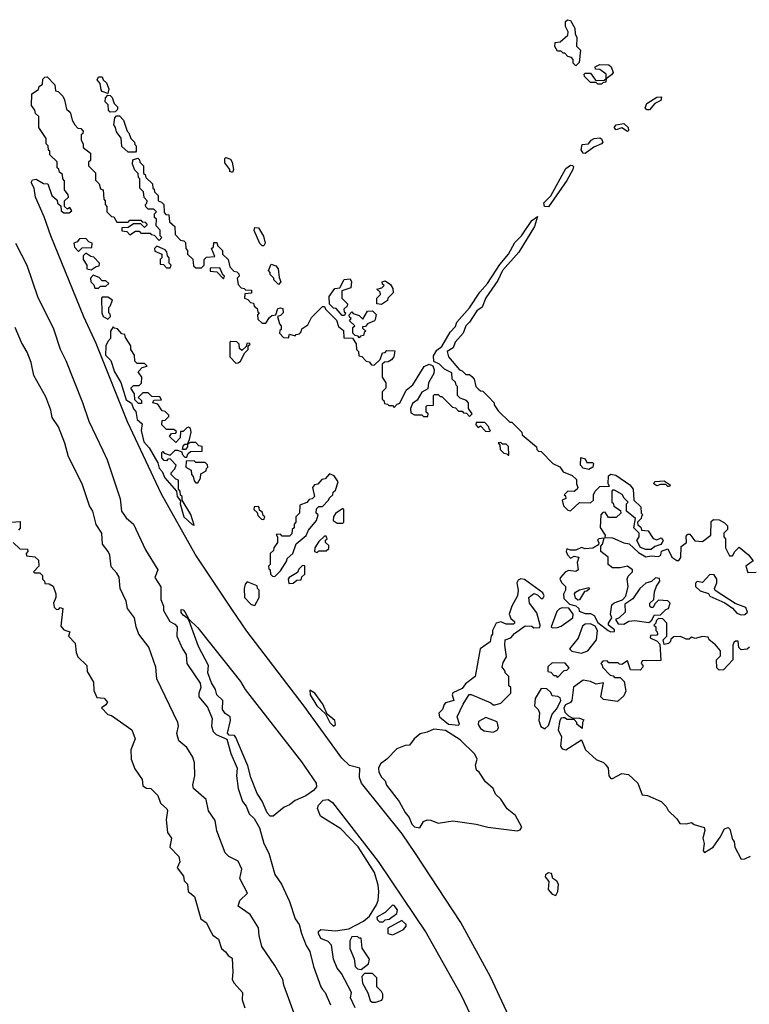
# Model space of a CAD drawing. Extents: x 2737958 to 2903317, y 894217 to 1030017.
# Tile 40 of 123: x 2775775 to 2779749, y 1013030 to 1018392. Entities that reach past the tile are written whole.
import ezdxf

# ---------------------------------------------------------------- set-up
doc = ezdxf.new("R2010")
doc.units = 0

msp = doc.modelspace()

# ---------------------------------------------------------------- linework, layer by layer
at = {"layer": '0CON05XD'}
for points in [[(2778805, 1018140), (2778790, 1018155), (2778790, 1018175), (2778780, 1018185), (2778761.7, 1018191.7), (2778745, 1018210), (2778735, 1018210), (2778725, 1018220), (2778705, 1018220), (2778690, 1018245), (2778691.7, 1018268.3), (2778718.3, 1018271.7), (2778761.7, 1018308.3), (2778762.5, 1018325), (2778747.5, 1018355), (2778748.3, 1018381.7), (2778758.3, 1018391.7), (2778775, 1018387.5), (2778798.8, 1018345), (2778800, 1018315), (2778810, 1018295), (2778808.3, 1018248.3), (2778830, 1018225), (2778821.7, 1018158.3), (2778805, 1018140)], [(2778945, 1018040), (2778925, 1018040), (2778915, 1018050), (2778885, 1018050), (2778851.7, 1018081.7), (2778850, 1018095), (2778855, 1018100), (2778885, 1018100), (2778911.7, 1018061.7), (2778955, 1018060), (2778970, 1018070), (2778970, 1018095), (2778935, 1018120), (2778911.7, 1018121.7), (2778910, 1018135), (2778935, 1018147.5), (2778985, 1018146.7), (2778997.5, 1018135), (2779007.5, 1018105), (2778999.3, 1018090.7), (2778970, 1018070), (2778968.3, 1018051.7), (2778951.7, 1018048.3), (2778945, 1018040)], [(2778513.3, 1012805), (2778338.9, 1013178.9), (2778178.1, 1013475), (2777930.7, 1013850.7), (2777857.9, 1013957.9), (2777636.5, 1014235), (2777626.5, 1014265), (2777627.5, 1014315), (2777571.1, 1014331.1), (2777530, 1014370), (2777323.9, 1014653.9), (2777011.4, 1015061.4), (2776930.9, 1015180.9), (2776730.8, 1015480.8), (2776547.9, 1015807.9), (2776361.5, 1016201.5), (2776192, 1016628), (2776125, 1016773.8), (2775945, 1017213.8), (2775908.8, 1017318.8), (2775861.9, 1017425), (2775853.8, 1017473.8), (2775837.5, 1017505), (2775845, 1017520), (2775865, 1017522.5), (2775905, 1017500), (2775928.3, 1017498.3), (2775950, 1017435), (2775978.3, 1017408.3), (2775981.7, 1017391.7), (2775998.3, 1017378.3), (2776001.7, 1017351.7), (2776015, 1017340), (2776045, 1017340), (2776058.3, 1017351.7), (2776048.3, 1017368.3), (2776035, 1017360), (2776020, 1017375), (2776020, 1017405), (2776040, 1017425), (2776038.3, 1017438.3), (2776020, 1017465), (2776020, 1017515), (2776010, 1017525), (2776008.3, 1017548.3), (2775991.7, 1017561.7), (2775988.3, 1017578.3), (2775980, 1017585), (2775978.3, 1017618.3), (2775940, 1017655), (2775940, 1017675), (2775931.7, 1017681.7), (2775930, 1017705), (2775920, 1017715), (2775920, 1017745), (2775880, 1017805), (2775880, 1017865), (2775861.7, 1017881.7), (2775858.3, 1017898.3), (2775840, 1017925), (2775841.7, 1017988.3), (2775878.3, 1018011.7), (2775881.7, 1018028.3), (2775900, 1018040), (2775901.7, 1018068.3), (2775911.7, 1018078.3), (2775925, 1018080), (2775967, 1018037), (2775970, 1018005), (2775985, 1018000), (2776010, 1017975), (2776020, 1017955), (2776030, 1017905), (2776043, 1017893), (2776052.5, 1017882.5), (2776060, 1017845), (2776075, 1017820), (2776091.7, 1017801.7), (2776108.3, 1017798.3), (2776120, 1017785), (2776118.3, 1017771.7), (2776110, 1017765), (2776110, 1017735), (2776120, 1017715), (2776120, 1017695), (2776160, 1017665), (2776160, 1017625), (2776150, 1017615), (2776150, 1017595), (2776188.3, 1017558.3), (2776188.3, 1017518.3), (2776208.3, 1017498.3), (2776215, 1017470), (2776230, 1017465), (2776232.5, 1017415), (2776240, 1017405), (2776240, 1017385), (2776250, 1017375), (2776250, 1017345), (2776275, 1017320), (2776288.3, 1017318.3), (2776305, 1017290), (2776365, 1017290), (2776375, 1017300), (2776435, 1017300), (2776441.7, 1017291.7), (2776458.3, 1017288.3), (2776470, 1017275), (2776455, 1017260), (2776435, 1017280), (2776395, 1017280), (2776365, 1017260), (2776331.7, 1017258.3), (2776331.7, 1017241.7), (2776358.3, 1017238.3), (2776375, 1017220), (2776405, 1017240), (2776425, 1017240), (2776435, 1017230), (2776485, 1017230), (2776491.7, 1017221.7), (2776508.3, 1017218.3), (2776535, 1017190), (2776550, 1017205), (2776540, 1017215), (2776540, 1017245), (2776518.3, 1017268.3), (2776520, 1017305), (2776510, 1017315), (2776510, 1017335), (2776520, 1017345), (2776505, 1017360), (2776475, 1017360), (2776461.7, 1017371.7), (2776460, 1017385), (2776468.3, 1017391.7), (2776470, 1017405), (2776453, 1017423), (2776450, 1017455), (2776430, 1017475), (2776430, 1017525), (2776421.7, 1017531.7), (2776420, 1017555), (2776403, 1017573), (2776390, 1017605), (2776391.7, 1017628.3), (2776418.3, 1017638.3), (2776428.3, 1017628.3), (2776430, 1017615), (2776450, 1017595), (2776450, 1017555), (2776458.3, 1017548.3), (2776461.7, 1017531.7), (2776498.3, 1017498.3), (2776500, 1017475), (2776508.3, 1017468.3), (2776510, 1017455), (2776530, 1017435), (2776530, 1017405), (2776548.3, 1017398.3), (2776560, 1017385), (2776561.7, 1017341.7), (2776571.7, 1017331.7), (2776588.3, 1017328.3), (2776591.7, 1017291.7), (2776620, 1017265), (2776621.7, 1017221.7), (2776651.7, 1017191.7), (2776668.3, 1017188.3), (2776678.3, 1017178.3), (2776680, 1017145), (2776690, 1017135), (2776690, 1017115), (2776718.3, 1017088.3), (2776721.7, 1017051.7), (2776735, 1017040), (2776765, 1017040), (2776780, 1017055), (2776780, 1017085), (2776791.7, 1017098.3), (2776838.3, 1017101.7), (2776820, 1017145), (2776830, 1017155), (2776831.7, 1017178.3), (2776848.3, 1017178.3), (2776851.7, 1017161.7), (2776880, 1017135), (2776880, 1017115), (2776910, 1017085), (2776920, 1017045), (2776941.7, 1017021.7), (2776958.3, 1017018.3), (2776968.3, 1017008.3), (2776970, 1016995), (2776960, 1016985), (2776965, 1016950), (2776981.7, 1016931.7), (2776998.3, 1016928.3), (2777005, 1016920), (2777038.3, 1016918.3), (2777038.3, 1016901.7), (2777001.7, 1016898.3), (2777000, 1016875), (2777018.3, 1016868.3), (2777031.7, 1016851.7), (2777048.3, 1016848.3), (2777051.7, 1016831.7), (2777068.3, 1016818.3), (2777071.7, 1016801.7), (2777080, 1016795), (2777070, 1016785), (2777071.7, 1016761.7), (2777095, 1016740), (2777115, 1016740), (2777135, 1016770)], [(2776255, 1017990), (2776225, 1018000), (2776219.3, 1018009.3), (2776212.5, 1018045), (2776197.5, 1018065), (2776205, 1018080), (2776225, 1018080), (2776230, 1018065), (2776247, 1018047), (2776260, 1018015), (2776255, 1017990)], [(2776268.3, 1017888.3), (2776258.3, 1017898.3), (2776257.5, 1017927.5), (2776240, 1017945), (2776243, 1017967), (2776255, 1017980), (2776268.3, 1017978.3), (2776278.3, 1017968.3), (2776290, 1017935), (2776307, 1017917), (2776307, 1017903), (2776295, 1017890), (2776268.3, 1017888.3)], [(2779205, 1017900), (2779191.7, 1017901.7), (2779182, 1017912), (2779191.2, 1017935), (2779245, 1017970), (2779270.7, 1017970.7), (2779267.6, 1017952.4), (2779234.1, 1017935.9), (2779205, 1017900)], [(2776405, 1017670), (2776365, 1017670), (2776331.7, 1017701.7), (2776327, 1017747), (2776301.7, 1017781.7), (2776297.5, 1017805), (2776288.3, 1017818.3), (2776293, 1017857), (2776301.7, 1017868.3), (2776318.3, 1017868.3), (2776340, 1017845), (2776360, 1017785), (2776370, 1017775), (2776380, 1017745), (2776400, 1017725), (2776401.7, 1017711.7), (2776410, 1017705), (2776410, 1017675), (2776405, 1017670)], [(2779085, 1017782.5), (2779055, 1017803.3), (2779025, 1017792.5), (2779014, 1017805), (2779025, 1017820), (2779065, 1017826.7), (2779088.8, 1017805), (2779091.7, 1017788.3), (2779085, 1017782.5)], [(2778855, 1017663.3), (2778844, 1017665), (2778833, 1017683), (2778838.8, 1017711.2), (2778872.5, 1017715), (2778888.8, 1017735), (2778905, 1017744.2), (2778935, 1017748), (2778945, 1017743.3), (2778951.2, 1017725), (2778944.2, 1017715.8), (2778903.3, 1017696.7), (2778855, 1017663.3)], [(2776935, 1017560), (2776920, 1017565), (2776920, 1017575), (2776893, 1017613), (2776892.5, 1017635), (2776898.3, 1017641.7), (2776923, 1017633), (2776932.5, 1017615), (2776940, 1017575), (2776935, 1017560)], [(2778655, 1017372.5), (2778634.2, 1017374.2), (2778630, 1017395), (2778668.1, 1017431.9), (2778749.5, 1017580.5), (2778775, 1017598.8), (2778787, 1017597), (2778791.7, 1017591.7), (2778787.5, 1017575), (2778755, 1017516), (2778655, 1017372.5)], [(2777135, 1016770), (2777148.3, 1016781.7), (2777170, 1016785), (2777180.8, 1016819.2), (2777195, 1016823.3), (2777209.3, 1016819.3), (2777210, 1016795), (2777195, 1016780), (2777180, 1016775), (2777190, 1016735), (2777200, 1016725), (2777200, 1016705), (2777191.7, 1016698.3), (2777190, 1016685), (2777211.7, 1016661.7), (2777240, 1016660), (2777245, 1016680), (2777275, 1016670), (2777281.7, 1016678.3), (2777298.3, 1016681.7), (2777308.3, 1016691.7), (2777311.7, 1016708.3), (2777345, 1016730), (2777365, 1016770), (2777425, 1016830), (2777435, 1016830), (2777440, 1016815), (2777500, 1016755), (2777511.7, 1016721.7), (2777538.3, 1016698.3), (2777540, 1016660), (2777588.3, 1016658.3), (2777607, 1016627), (2777610, 1016595), (2777620, 1016585), (2777621.7, 1016561.7), (2777638.3, 1016558.3), (2777661.7, 1016531.7), (2777678.3, 1016528.3), (2777691.7, 1016511.7), (2777705, 1016510), (2777738.3, 1016541.7), (2777751.7, 1016578.3), (2777765, 1016580), (2777775, 1016590), (2777818.3, 1016588.3), (2777812.5, 1016555), (2777800, 1016540), (2777781.7, 1016528.3), (2777762.5, 1016527.5), (2777750, 1016515), (2777750, 1016445), (2777770, 1016415), (2777770, 1016385), (2777750, 1016365), (2777750, 1016325), (2777758.3, 1016318.3), (2777761.7, 1016301.7), (2777778.3, 1016298.3), (2777785, 1016290), (2777805, 1016290), (2777815, 1016280), (2777831.7, 1016298.3), (2777845, 1016303.3), (2777880, 1016375), (2777916.1, 1016403.9), (2777977.7, 1016502.3), (2778005, 1016516.7), (2778026.1, 1016506.1), (2778033.1, 1016485), (2778030.8, 1016465), (2778001.2, 1016415), (2777998.3, 1016381.7), (2777965, 1016362.5), (2777940, 1016320), (2777915, 1016302.5), (2777904, 1016275), (2777905, 1016250), (2777925, 1016240), (2777965, 1016240), (2777975, 1016230), (2777998.3, 1016231.7), (2778000, 1016245), (2777990, 1016255), (2777990, 1016285), (2777995, 1016290), (2778028.3, 1016291.7), (2778030, 1016345), (2778035, 1016350), (2778055, 1016350), (2778065, 1016340), (2778075, 1016340), (2778131.7, 1016281.7), (2778148.3, 1016278.3), (2778165, 1016260), (2778185, 1016260), (2778191.7, 1016251.7), (2778208.3, 1016248.3), (2778225, 1016230), (2778240, 1016245), (2778220, 1016275), (2778220, 1016305), (2778208.3, 1016318.3), (2778175, 1016330), (2778160, 1016345), (2778160, 1016395), (2778151.7, 1016401.7), (2778148.3, 1016418.3), (2778130, 1016435), (2778128.3, 1016468.3), (2778089.5, 1016489.5), (2778062.5, 1016515), (2778030.3, 1016530.3), (2778028.6, 1016561.4), (2778048, 1016592), (2778075, 1016612.5), (2778119.2, 1016690.8), (2778148.3, 1016721.7), (2778156.2, 1016745), (2778225, 1016822), (2778281.5, 1016908.5), (2778322.5, 1016955), (2778391.3, 1017058.7), (2778437.5, 1017115), (2778472, 1017178), (2778508, 1017215), (2778565, 1017298), (2778595, 1017320), (2778580, 1017265), (2778494.3, 1017125.7), (2778405.8, 1017025), (2778379.2, 1016970.8), (2778313.8, 1016876.2), (2778294.2, 1016825.8), (2778265, 1016806), (2778225.5, 1016744.5), (2778206, 1016725), (2778191.2, 1016685), (2778146.7, 1016635), (2778136, 1016604), (2778103.8, 1016585), (2778110, 1016555), (2778170, 1016485), (2778185, 1016480), (2778205, 1016460), (2778225, 1016460), (2778238.3, 1016448.3), (2778250, 1016435), (2778260, 1016395), (2778271.7, 1016381.7), (2778285, 1016370), (2778298.3, 1016368.3), (2778328.3, 1016338.3), (2778360, 1016305), (2778360, 1016295), (2778381.7, 1016261.7), (2778445, 1016200), (2778455, 1016200), (2778510, 1016145), (2778511.7, 1016131.7), (2778590, 1016065), (2778591.7, 1016051.7), (2778601.7, 1016041.7), (2778615, 1016040), (2778680, 1015975), (2778716.7, 1015956.7), (2778735, 1015930), (2778785, 1015910), (2778808.3, 1015888.3), (2778807.5, 1015865), (2778816.2, 1015845), (2778812.5, 1015835), (2778795, 1015822.5), (2778760, 1015825), (2778740, 1015805), (2778748.3, 1015798.3), (2778750, 1015785), (2778730, 1015775), (2778737.5, 1015745), (2778760.5, 1015720.5), (2778775, 1015716.7), (2778825, 1015762.5), (2778885, 1015760), (2778900, 1015775), (2778900, 1015805), (2778910, 1015825), (2778935, 1015850), (2778988.3, 1015851.7), (2778980, 1015865), (2778981.7, 1015908.3), (2778995, 1015917.5), (2779021.7, 1015911.7), (2779099.3, 1015859.3), (2779117.5, 1015835), (2779120, 1015775), (2779158.3, 1015738.3), (2779160, 1015705), (2779170, 1015695), (2779161.7, 1015688.3), (2779160, 1015675), (2779140, 1015655), (2779141.7, 1015641.7), (2779158.3, 1015628.3), (2779161.7, 1015611.7), (2779198.3, 1015608.3), (2779226.4, 1015566.4), (2779245, 1015560), (2779269.3, 1015569.3), (2779280, 1015555), (2779266.7, 1015533.3), (2779235, 1015522.5), (2779215, 1015507.5), (2779185, 1015506.7), (2779157, 1015517), (2779137.5, 1015555), (2779150, 1015575), (2779150, 1015595), (2779120, 1015625), (2779130, 1015675), (2779080, 1015715), (2779080, 1015755), (2779090, 1015765), (2779067, 1015787), (2779056.4, 1015806.4), (2779015, 1015830), (2779005, 1015830), (2779000, 1015825), (2779000, 1015765), (2779008.3, 1015758.3), (2779011.7, 1015741.7), (2779048.3, 1015718.3), (2779050, 1015705), (2779025, 1015680), (2778981.7, 1015681.7), (2778965, 1015710), (2778951.7, 1015708.3), (2778940, 1015695), (2778937, 1015627), (2778963.3, 1015585), (2778961.7, 1015571.7), (2779005, 1015570), (2779065, 1015542.5), (2779095, 1015536.7), (2779145, 1015490), (2779185, 1015466.7), (2779215, 1015472), (2779255, 1015468.8), (2779267.5, 1015475), (2779271.7, 1015498.3), (2779305, 1015510), (2779327.5, 1015465), (2779355, 1015447.5), (2779365, 1015447.5), (2779376.7, 1015463.3), (2779377.5, 1015522.5), (2779407.5, 1015545), (2779405, 1015580), (2779415, 1015590), (2779425, 1015590), (2779453, 1015553), (2779495, 1015550), (2779540, 1015585), (2779541.7, 1015658.3), (2779555, 1015670), (2779585, 1015667.5), (2779615, 1015652.5), (2779630, 1015635), (2779630, 1015615), (2779610, 1015595), (2779610, 1015575), (2779620, 1015565), (2779620, 1015515), (2779641.7, 1015471.7), (2779658.3, 1015471.7), (2779670, 1015495), (2779695, 1015520), (2779745, 1015477.5), (2779770, 1015445), (2779730, 1015415), (2779741.7, 1015381.7), (2779787, 1015383)], [(2777105, 1017160), (2777095, 1017160), (2777083, 1017173), (2777053, 1017243), (2777055, 1017260), (2777075, 1017257.5), (2777103.3, 1017213.3), (2777112.5, 1017175), (2777105, 1017160)], [(2775752.1, 1017175), (2775814.5, 1017055), (2775872.5, 1016885), (2775959, 1016709), (2775995, 1016596.7), (2776025.5, 1016535.5), (2776117.2, 1016307.2), (2776152.2, 1016205), (2776228.5, 1016045), (2776251.4, 1015995), (2776323, 1015783), (2776330, 1015715), (2776355, 1015678.9), (2776394.7, 1015644.7), (2776460.9, 1015505), (2776526.7, 1015395), (2776511.9, 1015355), (2776543.3, 1015303.3), (2776543.5, 1015235), (2776557.7, 1015197.7), (2776558.7, 1015175), (2776592.5, 1015115), (2776620.2, 1015100.2), (2776632.3, 1015085), (2776630.5, 1015035), (2776661.2, 1014965), (2776682.1, 1014935), (2776684.7, 1014885), (2776758.2, 1014778.2), (2776761.4, 1014755), (2776751.2, 1014725), (2776751.6, 1014705), (2776798.7, 1014648.7), (2776824.1, 1014585.9), (2776819.3, 1014545), (2776828.3, 1014515), (2776845, 1014499.7), (2776903.9, 1014473.9), (2776924.4, 1014395), (2776958.9, 1014315), (2776955.4, 1014275), (2776964.5, 1014205), (2776988.1, 1014135), (2777008.1, 1014108.1), (2777025, 1014068.1), (2777051.8, 1014041.8), (2777080.9, 1013990.9), (2777105.8, 1013905), (2777132.4, 1013852.4), (2777165, 1013736.7), (2777202, 1013685), (2777245, 1013590), (2777275.7, 1013495.7), (2777297.5, 1013465), (2777309.2, 1013415), (2777335, 1013350), (2777355, 1013317.5), (2777375.6, 1013235), (2777414.8, 1013125), (2777425, 1013111.5), (2777438.1, 1013095), (2777467.7, 1013027.7)], [(2776095, 1017130), (2776115, 1017150), (2776168.3, 1017151.7), (2776170, 1017175), (2776151.7, 1017181.7), (2776135, 1017200), (2776101.7, 1017198.3), (2776088.3, 1017181.7), (2776070, 1017175), (2776073, 1017153), (2776095, 1017130)], [(2776165, 1017030), (2776191.7, 1017048.3), (2776208.3, 1017051.7), (2776210, 1017065), (2776178.3, 1017098.3), (2776161.7, 1017101.7), (2776135, 1017120), (2776120, 1017105), (2776120, 1017085), (2776140, 1017055), (2776140, 1017035), (2776165, 1017030)], [(2776595, 1017040), (2776600, 1017055), (2776590, 1017065), (2776590, 1017095), (2776580, 1017105), (2776577, 1017127), (2776568.3, 1017138.3), (2776521.7, 1017158.3), (2776510, 1017145), (2776511.7, 1017131.7), (2776550, 1017115), (2776550, 1017095), (2776540, 1017085), (2776540, 1017060), (2776558.3, 1017058.3), (2776575, 1017040), (2776595, 1017040)], [(2777185, 1016950), (2777160, 1016975), (2777160, 1016985), (2777140, 1017005), (2777140, 1017015), (2777130, 1017025), (2777145, 1017060), (2777170.7, 1017050.7), (2777183.3, 1017035), (2777188.3, 1016988.3), (2777197.5, 1016965), (2777185, 1016950)], [(2776885, 1016980), (2776890, 1016995), (2776881.7, 1017001.7), (2776865, 1017040), (2776811.7, 1017038.3), (2776811.7, 1017021.7), (2776848.3, 1017018.3), (2776885, 1016980)], [(2776205, 1016930), (2776215, 1016940), (2776245, 1016940), (2776260, 1016955), (2776245, 1016970), (2776225, 1016970), (2776208.3, 1016988.3), (2776175, 1017000), (2776160, 1016985), (2776162.5, 1016965), (2776178.3, 1016948.3), (2776185, 1016930), (2776205, 1016930)], [(2777545, 1016780), (2777531.7, 1016781.7), (2777498.3, 1016818.3), (2777485, 1016820), (2777461.7, 1016841.7), (2777460, 1016885), (2777491.7, 1016928.3), (2777518.3, 1016931.7), (2777543.3, 1016976.7), (2777575, 1016980), (2777582.5, 1016965), (2777578.3, 1016931.7), (2777530, 1016915), (2777530, 1016875), (2777560, 1016845), (2777558.3, 1016831.7), (2777540, 1016815), (2777541.7, 1016801.7), (2777550, 1016795), (2777545, 1016780)], [(2777745, 1016840), (2777720, 1016845), (2777720, 1016875), (2777740, 1016895), (2777738.3, 1016908.3), (2777720, 1016925), (2777748.3, 1016931.7), (2777760, 1016945), (2777751.7, 1016951.7), (2777750, 1016965), (2777765, 1016970), (2777795, 1016950), (2777807, 1016927), (2777810, 1016905), (2777780, 1016875), (2777778.3, 1016861.7), (2777745, 1016840)], [(2776255, 1016760), (2776270, 1016775), (2776268.3, 1016788.3), (2776260, 1016795), (2776260, 1016825), (2776268.3, 1016831.7), (2776280, 1016865), (2776255, 1016880), (2776225, 1016880), (2776220, 1016875), (2776222.5, 1016795), (2776230, 1016775), (2776255, 1016760)], [(2777625, 1016660), (2777618.3, 1016668.3), (2777601.7, 1016671.7), (2777590, 1016685), (2777590, 1016715), (2777600, 1016725), (2777571.7, 1016751.7), (2777580, 1016765), (2777571.7, 1016771.7), (2777570, 1016785), (2777585, 1016800), (2777591.7, 1016791.7), (2777625, 1016780), (2777645, 1016760), (2777670, 1016805), (2777697, 1016807), (2777717, 1016787), (2777711.7, 1016758.3), (2777708.3, 1016751.7), (2777670, 1016735), (2777658.3, 1016721.7), (2777641.7, 1016718.3), (2777641.7, 1016711.7), (2777660, 1016695), (2777651.7, 1016688.3), (2777648.3, 1016671.7), (2777631.7, 1016668.3), (2777625, 1016660)], [(2777275.9, 1012965.9), (2777213.2, 1013135), (2777207.8, 1013165), (2777165, 1013240.6), (2777094.7, 1013344.7), (2777078.8, 1013405), (2777076.2, 1013446.2), (2777029.8, 1013519.8), (2776964.3, 1013565), (2776973.6, 1013595), (2777015.4, 1013635), (2776974.7, 1013714.7), (2776984.2, 1013765.7), (2776965, 1013810.3), (2776914.3, 1013834.3), (2776894.5, 1013855), (2776848.5, 1013975), (2776839.7, 1014030.3), (2776802.7, 1014082.7), (2776791.4, 1014145), (2776721.1, 1014205), (2776718.9, 1014225), (2776729.2, 1014275), (2776726.9, 1014345), (2776719, 1014375), (2776685, 1014428.6), (2776642.1, 1014465), (2776630.9, 1014505), (2776639.4, 1014545), (2776637.1, 1014565), (2776522, 1014802), (2776516.4, 1014865), (2776478.5, 1014975), (2776424.1, 1015045), (2776409.7, 1015085), (2776401.1, 1015135), (2776362.8, 1015185), (2776354.2, 1015225), (2776321.9, 1015295), (2776316.1, 1015356.1), (2776305, 1015378.5), (2776272.7, 1015412.7), (2776265.2, 1015475), (2776256.1, 1015496.1), (2776226.6, 1015535), (2776223.2, 1015595), (2776192.1, 1015642.1), (2776173.4, 1015715), (2776154.8, 1015745), (2776115, 1015863.8), (2776041.1, 1016011.1), (2776021.7, 1016085), (2775987.2, 1016175), (2775951.3, 1016225), (2775944.8, 1016265), (2775917.3, 1016337.3), (2775852.7, 1016455), (2775837.3, 1016525), (2775815, 1016580.7), (2775784.6, 1016634.6), (2775750.8, 1016715)], [(2776725, 1015640), (2776707.7, 1015697.7), (2776660, 1015775), (2776660, 1015795), (2776651.7, 1015801.7), (2776650, 1015825), (2776640, 1015835), (2776640, 1015885), (2776625, 1015890), (2776600, 1015915), (2776600, 1015925), (2776620, 1015945), (2776627.5, 1015965), (2776595, 1016000), (2776581.7, 1015998.3), (2776575, 1015990), (2776561.7, 1015991.7), (2776550, 1016005), (2776550, 1016035), (2776555, 1016040), (2776561.7, 1016031.7), (2776595, 1016020), (2776622.5, 1016047.5), (2776635, 1016047.5), (2776658.3, 1016038.3), (2776660, 1016025), (2776675, 1016010), (2776685, 1016010), (2776691.7, 1016028.3), (2776705, 1016040), (2776768.3, 1016041.7), (2776768.3, 1016068.3), (2776751.7, 1016071.7), (2776735, 1016090), (2776705, 1016090), (2776690, 1016080), (2776690, 1016065), (2776678.3, 1016051.7), (2776661.7, 1016051.7), (2776665, 1016070), (2776675, 1016080), (2776690, 1016080), (2776700, 1016105), (2776708.8, 1016145), (2776706, 1016166), (2776695, 1016172.5), (2776685, 1016170), (2776665, 1016150), (2776651.7, 1016148.3), (2776650, 1016115), (2776625, 1016090), (2776591.7, 1016121.7), (2776601.7, 1016138.3), (2776625, 1016140), (2776628.3, 1016148.3), (2776615, 1016160), (2776575, 1016160), (2776550, 1016185), (2776551.7, 1016208.3), (2776568.3, 1016211.7), (2776588.3, 1016231.7), (2776588.3, 1016238.3), (2776568.3, 1016258.3), (2776551.7, 1016261.7), (2776528.3, 1016298.3), (2776500, 1016305), (2776505, 1016320), (2776548.3, 1016321.7), (2776538.3, 1016338.3), (2776495, 1016340), (2776475, 1016360), (2776445, 1016360), (2776420, 1016335), (2776438.3, 1016318.3), (2776438.3, 1016301.7), (2776421.7, 1016301.7), (2776401.7, 1016321.7), (2776400, 1016355), (2776380, 1016385), (2776395, 1016400), (2776425, 1016400), (2776438.3, 1016411.7), (2776440, 1016445), (2776420, 1016475), (2776441.7, 1016498.3), (2776470, 1016505), (2776455, 1016520), (2776415, 1016520), (2776401.7, 1016531.7), (2776400, 1016565), (2776380, 1016595), (2776380, 1016615), (2776351.7, 1016661.7), (2776348.3, 1016678.3), (2776331.7, 1016681.7), (2776308.3, 1016708.3), (2776291.7, 1016711.7), (2776285, 1016720), (2776270, 1016695), (2776270, 1016655), (2776255, 1016640), (2776243.9, 1016616.1), (2776242, 1016565), (2776271.2, 1016535), (2776290.8, 1016475), (2776326.7, 1016416.7), (2776348, 1016345), (2776355, 1016321.2), (2776383.3, 1016303.3), (2776395, 1016272.5), (2776408.3, 1016258.3), (2776415, 1016213.8), (2776441.7, 1016191.7), (2776436.2, 1016155), (2776452.1, 1016092.1), (2776481.1, 1016061.1), (2776528.3, 1015978.3), (2776535, 1015950), (2776550.7, 1015930.7), (2776565, 1015896.7), (2776630, 1015825), (2776633.3, 1015795), (2776651.7, 1015771.7), (2776650, 1015755), (2776668.5, 1015685), (2776715, 1015642.5), (2776725, 1015640)], [(2776951.7, 1016521.7), (2776965, 1016522.5), (2776977, 1016533), (2777001.7, 1016578.3), (2777020, 1016595), (2777020, 1016615), (2777030, 1016625), (2777025, 1016630), (2777011.7, 1016628.3), (2777008.3, 1016611.7), (2776985, 1016590), (2776971.7, 1016601.7), (2776970, 1016625), (2776958.3, 1016638.3), (2776925, 1016640), (2776920, 1016635), (2776920, 1016555), (2776951.7, 1016521.7)], [(2778335, 1016150), (2778340, 1016155), (2778331.7, 1016161.7), (2778330, 1016175), (2778308.3, 1016198.3), (2778261.7, 1016198.3), (2778260, 1016185), (2778271.7, 1016171.7), (2778285, 1016180), (2778311.7, 1016151.7), (2778335, 1016150)], [(2778440, 1016020), (2778438.3, 1016068.3), (2778425, 1016080), (2778405, 1016080), (2778395, 1016090), (2778381.7, 1016088.3), (2778390, 1016075), (2778391.7, 1016051.7), (2778411.7, 1016031.7), (2778428.3, 1016028.3), (2778435, 1016020), (2778440, 1016020)], [(2776745, 1015870), (2776760, 1015895), (2776761.7, 1015918.3), (2776790, 1015935), (2776791.7, 1015948.3), (2776800, 1015955), (2776798.3, 1015968.3), (2776785, 1015980), (2776735, 1015980), (2776725, 1015990), (2776681.7, 1015988.3), (2776680, 1015955), (2776708.3, 1015938.3), (2776710, 1015915), (2776720, 1015905), (2776725, 1015880), (2776735, 1015870), (2776745, 1015870)], [(2778875, 1015942.5), (2778845, 1015950), (2778830, 1015965), (2778831.7, 1016008.3), (2778855, 1016000), (2778865, 1015980), (2778895, 1015980), (2778900, 1015975), (2778897.5, 1015955), (2778875, 1015942.5)], [(2777165, 1015360), (2777195, 1015390), (2777230, 1015445), (2777231.7, 1015458.3), (2777262.5, 1015485), (2777281.7, 1015538.3), (2777335, 1015582.5), (2777348.8, 1015611.2), (2777392.5, 1015665), (2777400, 1015695), (2777390, 1015705), (2777391.7, 1015728.3), (2777405, 1015740), (2777425, 1015740), (2777457.5, 1015775), (2777461.7, 1015788.3), (2777480, 1015805), (2777481.7, 1015818.3), (2777495, 1015830), (2777510, 1015875), (2777488.3, 1015908.3), (2777461.7, 1015918.3), (2777438.3, 1015891.7), (2777421.7, 1015888.3), (2777398.3, 1015861.7), (2777381.7, 1015858.3), (2777370, 1015845), (2777380, 1015795), (2777368.3, 1015781.7), (2777351.7, 1015778.3), (2777338.3, 1015761.7), (2777301.7, 1015748.3), (2777300, 1015705), (2777280, 1015685), (2777280, 1015655), (2777270, 1015645), (2777270, 1015625), (2777260, 1015615), (2777258.3, 1015591.7), (2777245, 1015580), (2777205, 1015580), (2777195, 1015590), (2777171.7, 1015588.3), (2777180, 1015575), (2777180, 1015545), (2777160, 1015515), (2777158.3, 1015501.7), (2777140, 1015485), (2777140, 1015425), (2777130, 1015415), (2777131.7, 1015401.7), (2777140, 1015395), (2777141.7, 1015371.7), (2777151.7, 1015361.7), (2777165, 1015360)], [(2779315, 1015850), (2779305, 1015850), (2779295, 1015860), (2779265, 1015860), (2779245, 1015852.5), (2779230, 1015865), (2779235, 1015877.5), (2779285, 1015880), (2779318.3, 1015858.3), (2779315, 1015850)], [(2777105, 1015670), (2777110, 1015685), (2777101.7, 1015691.7), (2777098.3, 1015708.3), (2777081.7, 1015721.7), (2777080, 1015735), (2777075, 1015740), (2777051.7, 1015738.3), (2777050, 1015725), (2777068.3, 1015708.3), (2777071.7, 1015691.7), (2777091.7, 1015671.7), (2777105, 1015670)], [(2777535, 1015650), (2777540, 1015655), (2777540, 1015725), (2777535, 1015730), (2777495, 1015702.5), (2777484, 1015685), (2777482.5, 1015665), (2777505, 1015650), (2777535, 1015650)], [(2775730, 1015655), (2775778.3, 1015658.3), (2775777.5, 1015622.5), (2775768.3, 1015611.7)], [(2777395, 1015490), (2777405, 1015500), (2777445, 1015500), (2777458.3, 1015511.7), (2777458.3, 1015528.3), (2777440, 1015545), (2777441.7, 1015558.3), (2777450, 1015565), (2777445, 1015580), (2777435, 1015580), (2777405, 1015550), (2777383.3, 1015515), (2777380, 1015495), (2777395, 1015490)], [(2778995, 1015057.5), (2779015, 1015060), (2779015, 1015070), (2778982.5, 1015095), (2778982.5, 1015105), (2779000, 1015135), (2778992.5, 1015155), (2779000, 1015205), (2779013, 1015217), (2779058.3, 1015231.7), (2779077.5, 1015252.5), (2779090, 1015305), (2779083.3, 1015345), (2779089.3, 1015360.7), (2779112.5, 1015385), (2779112.5, 1015395), (2779085, 1015416.7), (2779045, 1015406.7), (2779005, 1015407.5), (2778980, 1015425), (2778980, 1015465), (2778940, 1015495), (2778940, 1015525), (2778950, 1015535), (2778958.3, 1015568.3), (2778930, 1015565), (2778922.5, 1015557.5), (2778930, 1015545), (2778928.3, 1015531.7), (2778896.4, 1015513.6), (2778855, 1015510), (2778835, 1015516.7), (2778805, 1015502.5), (2778775, 1015502.5), (2778755, 1015510), (2778752.5, 1015495), (2778758.3, 1015478.3), (2778775, 1015460), (2778795, 1015470), (2778820, 1015465), (2778812.5, 1015435), (2778817.5, 1015395), (2778805, 1015387.5), (2778765, 1015392.5), (2778747, 1015383), (2778720, 1015355), (2778717.5, 1015345), (2778727.5, 1015325), (2778747.5, 1015305), (2778747.5, 1015285), (2778737, 1015263), (2778739.3, 1015239.3), (2778769.3, 1015209.3), (2778805, 1015200), (2778820, 1015185), (2778821.7, 1015171.7), (2778855, 1015157.5), (2778885, 1015157.5), (2778905, 1015147.5), (2778925, 1015110), (2778980, 1015065), (2778995, 1015057.5)], [(2775740, 1015545), (2775775, 1015510), (2775818.3, 1015508.3), (2775820, 1015495), (2775810, 1015485), (2775811.7, 1015471.7), (2775857, 1015467), (2775878.3, 1015448.3), (2775880, 1015415), (2775850, 1015385), (2775855, 1015380), (2775885, 1015380), (2775900, 1015365), (2775900, 1015345), (2775910, 1015335), (2775911.7, 1015321.7), (2775935, 1015320), (2775957, 1015307), (2775972.5, 1015265), (2775972.5, 1015245), (2775960, 1015215), (2775963, 1015193), (2775975, 1015180), (2775988.3, 1015181.7), (2775995, 1015190), (2776010, 1015185), (2775998.3, 1015088.3), (2776015, 1015070), (2776048.3, 1015058.3), (2776040, 1015035), (2776077, 1014997), (2776082.5, 1014945), (2776091.7, 1014921.7), (2776140, 1014875), (2776143, 1014843), (2776177.5, 1014785), (2776178.3, 1014738.3), (2776195, 1014700), (2776235, 1014696.7), (2776252.5, 1014675), (2776245, 1014660), (2776220, 1014645), (2776255, 1014607.5), (2776275, 1014602.5), (2776386.7, 1014525), (2776403.3, 1014475), (2776380, 1014415), (2776382.5, 1014365), (2776403, 1014313), (2776442.5, 1014255), (2776445, 1014220), (2776465, 1014207.5), (2776490, 1014205), (2776527, 1014167), (2776542.5, 1014125), (2776576.7, 1014095), (2776580, 1014085), (2776572.5, 1014035), (2776580, 1013965), (2776602.5, 1013935), (2776592.5, 1013885), (2776642.5, 1013835), (2776647.5, 1013805), (2776633, 1013773), (2776667, 1013727), (2776671.7, 1013701.7), (2776690, 1013685), (2776692.5, 1013645), (2776727, 1013617), (2776762.5, 1013495), (2776793, 1013473), (2776811.2, 1013435), (2776827, 1013407), (2776857.5, 1013385), (2776873.6, 1013333.6), (2776896.4, 1013316.4), (2776910, 1013295), (2776931.7, 1013281.7), (2776936.7, 1013205), (2776932.5, 1013165), (2776942.5, 1013145), (2776988.8, 1013095), (2776986.2, 1013055), (2777001.2, 1013011.2)], [(2777241.7, 1015321.7), (2777265, 1015322.5), (2777285, 1015340), (2777308.3, 1015341.7), (2777311.7, 1015358.3), (2777328.3, 1015371.7), (2777328.3, 1015418.3), (2777315, 1015420), (2777295, 1015400), (2777288.3, 1015381.7), (2777242.5, 1015355), (2777237.5, 1015345), (2777241.7, 1015321.7)], [(2778165, 1014550), (2778170, 1014555), (2778157.5, 1014595), (2778190, 1014665), (2778223, 1014717), (2778235, 1014717.5), (2778341.7, 1014671.7), (2778355, 1014660), (2778365, 1014660), (2778395, 1014670), (2778450, 1014725), (2778450, 1014755), (2778440, 1014765), (2778440, 1014815), (2778420, 1014835), (2778420, 1014845), (2778402.5, 1014865), (2778408.3, 1014891.7), (2778427.5, 1014922.5), (2778417.5, 1014985), (2778420, 1015015), (2778450, 1015025), (2778470.7, 1015049.3), (2778528.3, 1015091.7), (2778565, 1015090), (2778575, 1015080), (2778608.3, 1015081.7), (2778610, 1015095), (2778591.7, 1015161.7), (2778552.5, 1015215), (2778547.5, 1015245), (2778575, 1015267.5), (2778595, 1015260), (2778615, 1015240), (2778625, 1015240), (2778632.5, 1015255), (2778625, 1015270), (2778525, 1015343.3), (2778505, 1015347.5), (2778490, 1015340), (2778482.5, 1015325), (2778490, 1015285), (2778486.4, 1015253.6), (2778455, 1015197.5), (2778441.2, 1015155), (2778450, 1015130), (2778470, 1015115), (2778470, 1015105), (2778465, 1015100), (2778425, 1015100), (2778395, 1015112.5), (2778370, 1015105), (2778350, 1015065), (2778350, 1015045), (2778343, 1015037), (2778337, 1015003), (2778283.3, 1014965), (2778255.8, 1014814.2), (2778202.5, 1014775), (2778185, 1014750), (2778133.6, 1014726.4), (2778130, 1014715), (2778140, 1014685), (2778095, 1014672.5), (2778086.7, 1014663.3), (2778077.5, 1014635), (2778057.5, 1014615), (2778062.5, 1014595), (2778110, 1014555), (2778165, 1014550)], [(2779065, 1015100), (2779093, 1015117), (2779125, 1015120), (2779201.7, 1015108.3), (2779218.3, 1015121.7), (2779231.7, 1015148.3), (2779265, 1015150), (2779295, 1015180), (2779310, 1015185), (2779317.5, 1015215), (2779305, 1015227.5), (2779255, 1015230), (2779235, 1015210), (2779225, 1015190), (2779215, 1015190), (2779208.3, 1015198.3), (2779207.5, 1015215), (2779230, 1015235), (2779233.6, 1015276.4), (2779243, 1015307), (2779262.5, 1015335), (2779259.3, 1015349.3), (2779238.3, 1015351.7), (2779217, 1015333), (2779185, 1015322.5), (2779153.3, 1015295), (2779115, 1015237.5), (2779071.7, 1015208.3), (2779072.5, 1015165), (2779040, 1015135), (2779020, 1015125), (2779035, 1015102.5), (2779065, 1015100)], [(2779705, 1015150.8), (2779725, 1015152.5), (2779738.8, 1015165), (2779730, 1015190), (2779672.5, 1015212.5), (2779563.6, 1015283.6), (2779560, 1015295), (2779572.5, 1015325), (2779572.5, 1015345), (2779558.3, 1015368.3), (2779535, 1015370), (2779495, 1015327.5), (2779465, 1015332.5), (2779456.4, 1015323.6), (2779456.2, 1015305), (2779481.7, 1015281.7), (2779526.2, 1015266.2), (2779535, 1015252.5), (2779615.8, 1015215.8), (2779657.7, 1015187.7), (2779680.6, 1015160.6), (2779705, 1015150.8)], [(2777055, 1015202.5), (2777080, 1015245), (2777080, 1015285), (2777070, 1015295), (2777068.3, 1015308.3), (2777015, 1015330), (2777003, 1015317), (2776997.5, 1015295), (2776998.8, 1015245), (2777035, 1015207.5), (2777055, 1015202.5)], [(2778815, 1015230), (2778801.7, 1015241.7), (2778797.5, 1015265), (2778802.5, 1015275), (2778825, 1015287.5), (2778875, 1015300), (2778878.3, 1015291.7), (2778865, 1015280), (2778851.7, 1015278.3), (2778825, 1015232.5), (2778815, 1015230)], [(2777155, 1014054), (2777140, 1014055), (2777122.9, 1014072.9), (2777096.7, 1014136.7), (2777068.3, 1014178.3), (2777034.5, 1014264.5), (2777018, 1014328), (2776952.1, 1014482.1), (2776945, 1014493.3), (2776916.1, 1014496.1), (2776906.1, 1014506.1), (2776922.9, 1014575), (2776921.2, 1014595), (2776894, 1014614), (2776880.5, 1014635), (2776881.2, 1014685), (2776848.8, 1014715), (2776841.1, 1014745), (2776820.1, 1014780.1), (2776800, 1014835), (2776804.2, 1014875), (2776748.7, 1014978.7), (2776698.3, 1015118.3), (2776691.7, 1015131.7), (2776665, 1015148.8), (2776654.3, 1015164.3), (2776655, 1015180), (2776665, 1015178.8), (2776675, 1015168), (2776696.7, 1015126.7), (2776745, 1015080), (2776895, 1014893.1), (2776977.4, 1014787.4), (2777003.7, 1014743.7), (2777309.8, 1014349.8), (2777390, 1014235), (2777391.4, 1014215), (2777375.6, 1014194.4), (2777334.4, 1014165.6), (2777275, 1014140.6), (2777245, 1014115.6), (2777215, 1014102.9), (2777155, 1014054)], [(2778675, 1015080), (2778705, 1015082.5), (2778725, 1015090), (2778787.5, 1015135), (2778790, 1015155), (2778766.7, 1015186.7), (2778730.8, 1015189.2), (2778716.2, 1015183.8), (2778701.7, 1015168.3), (2778670, 1015085), (2778675, 1015080)], [(2779750, 1014975), (2779737, 1014963), (2779705, 1014960), (2779693, 1014973), (2779688.3, 1015008.3), (2779675, 1015007.5), (2779665, 1015000), (2779660, 1014985), (2779660, 1014905), (2779608.3, 1014851.7), (2779585, 1014850), (2779573, 1014863), (2779570, 1014905), (2779591.7, 1014928.3), (2779592.5, 1014955), (2779565, 1014987.5), (2779530, 1015015), (2779525, 1015030), (2779495, 1015032.5), (2779455, 1015022.5), (2779435, 1015030), (2779421.7, 1015018.3), (2779405, 1015017.5), (2779375, 1015032.5), (2779338.3, 1015031.7), (2779321.7, 1015018.3), (2779320, 1015005), (2779310, 1014995), (2779285, 1014990), (2779280, 1015015), (2779300, 1015035), (2779300, 1015105), (2779278.3, 1015128.3), (2779255, 1015130), (2779241.7, 1015118.3), (2779240, 1015105), (2779230, 1015095), (2779240, 1015085), (2779240, 1015065), (2779248.3, 1015058.3), (2779250, 1015045), (2779245, 1015040), (2779211.7, 1015038.3), (2779210, 1015025), (2779248.3, 1015008.3), (2779261.7, 1014991.7), (2779268.3, 1014901.7), (2779165, 1014900), (2779160, 1014885), (2779170, 1014875), (2779170, 1014865), (2779155, 1014850), (2779101.7, 1014851.7), (2779085, 1014900), (2779055, 1014880), (2779041.7, 1014881.7), (2779035, 1014890), (2778985, 1014890), (2778975, 1014900), (2778951.7, 1014898.3), (2778940, 1014885), (2778948.3, 1014878.3), (2778950, 1014865), (2778991.7, 1014821.7), (2779008.3, 1014818.3), (2779015, 1014810), (2779045, 1014810), (2779067, 1014787), (2779077.5, 1014735), (2779065, 1014710), (2779031.7, 1014678.3), (2778955, 1014690), (2778940, 1014705), (2778955, 1014780), (2778915, 1014772.5), (2778885, 1014787.5), (2778844.1, 1014795.9), (2778792.5, 1014757.5), (2778782.5, 1014685), (2778776.1, 1014673.9), (2778748.8, 1014661.2), (2778738.8, 1014645), (2778745, 1014620), (2778765, 1014600), (2778785, 1014590), (2778825, 1014587.5), (2778848.3, 1014578.3), (2778840, 1014565), (2778838.3, 1014531.7), (2778810, 1014555), (2778810, 1014565), (2778795, 1014580), (2778755, 1014580), (2778745, 1014590), (2778735, 1014590), (2778725, 1014587.5), (2778717.5, 1014575), (2778707.5, 1014525), (2778726.4, 1014486.4), (2778721.2, 1014435), (2778730.5, 1014420.5), (2778750, 1014415), (2778835, 1014470), (2778857.5, 1014415), (2778915, 1014362.5), (2778955, 1014347.5), (2778966.4, 1014336.4), (2778980, 1014315), (2778983.6, 1014273.6), (2778995, 1014260), (2779005, 1014260), (2779055, 1014286.7), (2779090.7, 1014280.7), (2779142.5, 1014235), (2779165, 1014170), (2779195, 1014167.5), (2779270, 1014135), (2779296.4, 1014106.4), (2779307.5, 1014085), (2779355, 1014040), (2779370, 1014015), (2779405, 1014012.5), (2779435, 1014020), (2779448.3, 1014008.3), (2779503, 1013993), (2779507, 1013977), (2779496.2, 1013935), (2779503.8, 1013905), (2779497.5, 1013865), (2779505, 1013857.5), (2779552.5, 1013885), (2779590.5, 1013939.5), (2779614, 1013986), (2779635, 1013992.5), (2779643.6, 1013983.6), (2779658.3, 1013928.3), (2779667, 1013917), (2779670, 1013885), (2779705, 1013820), (2779725, 1013822.5), (2779755, 1013837.5)], [(2778835, 1014942.5), (2778870, 1014955), (2778917.5, 1015015), (2778922.5, 1015065), (2778909.3, 1015089.3), (2778885, 1015101.2), (2778855, 1015100), (2778840.7, 1015089.3), (2778817, 1015023), (2778770, 1014965), (2778783, 1014953), (2778835, 1014942.5)], [(2778705, 1014810), (2778741.7, 1014848.3), (2778755, 1014850), (2778768.3, 1014861.7), (2778747, 1014887), (2778675, 1014890), (2778651.7, 1014868.3), (2778651.7, 1014841.7), (2778668.3, 1014838.3), (2778685, 1014820), (2778695, 1014820), (2778705, 1014810)], [(2778635, 1014530), (2778655, 1014547.5), (2778675, 1014610), (2778700.7, 1014639.3), (2778722.5, 1014685), (2778718.3, 1014698.3), (2778707, 1014707), (2778675, 1014710), (2778668.3, 1014728.3), (2778647, 1014747), (2778615, 1014750), (2778582.5, 1014695), (2778580, 1014655), (2778600, 1014635), (2778607, 1014617), (2778602.5, 1014575), (2778613, 1014543), (2778635, 1014530)], [(2777485, 1014544), (2777496.1, 1014553.9), (2777491.2, 1014575), (2777450, 1014610), (2777426.2, 1014665), (2777382.5, 1014725), (2777355, 1014740), (2777356.7, 1014715), (2777393.5, 1014655), (2777441.7, 1014611.7), (2777465, 1014564), (2777485, 1014544)], [(2778355, 1014512.5), (2778376.4, 1014523.6), (2778382.5, 1014535), (2778375, 1014567.5), (2778315, 1014592.5), (2778275, 1014570), (2778273, 1014553), (2778285, 1014532.5), (2778305, 1014520), (2778355, 1014512.5)], [(2778485, 1013974.4), (2778500.5, 1013979.5), (2778510, 1013995), (2778475, 1014057.5), (2778430, 1014095), (2778395, 1014147.5), (2778366.7, 1014175), (2778353.3, 1014205), (2778312.3, 1014242.3), (2778277.5, 1014295), (2778262.5, 1014305), (2778257, 1014333), (2778266.7, 1014365), (2778255, 1014392.5), (2778175, 1014470), (2778095, 1014521.2), (2778031.7, 1014528.3), (2777995, 1014511.2), (2777956.4, 1014503.6), (2777923.6, 1014476.4), (2777898.3, 1014441.7), (2777875, 1014440), (2777829.3, 1014420.7), (2777775.7, 1014364.3), (2777740.5, 1014339.5), (2777728.8, 1014315), (2777731.2, 1014295), (2777745, 1014267.5), (2777765, 1014247.5), (2777773.9, 1014223.9), (2777841.2, 1014135), (2777874.2, 1014074.2), (2777897, 1014047), (2777911.2, 1014011.2), (2777926.4, 1013996.4), (2777955, 1013991.2), (2777975.3, 1014024.7), (2777995, 1014035.4), (2778015, 1014033.3), (2778055, 1014016.4), (2778135, 1014029.1), (2778261.4, 1014011.4), (2778325.8, 1013994.2), (2778485, 1013974.4)], [(2777601.7, 1013011.7), (2777577.5, 1013065), (2777582.5, 1013095), (2777527.6, 1013197.6), (2777505, 1013226.7), (2777484, 1013275), (2777472.8, 1013352.8), (2777455, 1013372.5), (2777415, 1013388.8), (2777401.8, 1013415), (2777403.2, 1013426.8), (2777415, 1013437.3), (2777495, 1013430.4), (2777568.6, 1013441.4), (2777648.1, 1013481.9), (2777679.7, 1013510.3), (2777718.3, 1013571.7), (2777727.5, 1013595), (2777730.8, 1013645), (2777727.9, 1013677.9), (2777708.1, 1013748.1), (2777617.9, 1013887.9), (2777525, 1013986), (2777413.3, 1014055), (2777397, 1014097), (2777403.3, 1014115), (2777428.9, 1014141.1), (2777455, 1014145.6), (2777478.1, 1014128.1), (2777727.2, 1013807.2), (2777798.3, 1013701.7), (2777989.1, 1013419.1), (2778179.5, 1013079.5), (2778396, 1012625)], [(2778695, 1013622.9), (2778706.6, 1013643.4), (2778710.6, 1013685), (2778700.9, 1013700.9), (2778678.8, 1013715), (2778671.7, 1013741.7), (2778655, 1013746.8), (2778638.7, 1013735), (2778636.6, 1013725), (2778658, 1013698), (2778653.8, 1013655), (2778675, 1013628.9), (2778695, 1013622.9)], [(2777755, 1013480), (2777765, 1013490), (2777787, 1013493), (2777830, 1013525), (2777832.5, 1013545), (2777815, 1013567.5), (2777805, 1013570), (2777765, 1013530), (2777720, 1013505), (2777721.7, 1013491.7), (2777735, 1013480), (2777755, 1013480)], [(2777805, 1013407.5), (2777815, 1013412.5), (2777865, 1013437.5), (2777880, 1013455), (2777880, 1013465), (2777857, 1013487), (2777780, 1013445), (2777780, 1013415), (2777805, 1013407.5)], [(2777635, 1013220), (2777675, 1013250), (2777680, 1013275), (2777640, 1013335), (2777635, 1013390), (2777625, 1013390), (2777615, 1013400), (2777585, 1013397.5), (2777572.5, 1013375), (2777573, 1013333), (2777597, 1013277), (2777602.5, 1013235), (2777615, 1013222.5), (2777635, 1013220)], [(2777715, 1013042.5), (2777747, 1013053), (2777752.5, 1013065), (2777752.5, 1013085), (2777745, 1013100), (2777720, 1013125), (2777720, 1013175), (2777697, 1013197), (2777653, 1013197), (2777638.3, 1013181.7), (2777642.5, 1013145), (2777671.7, 1013091.7), (2777685, 1013050), (2777695, 1013042.5), (2777715, 1013042.5)]]:
    msp.add_lwpolyline(points, dxfattribs=at)

doc.saveas('drawing.dxf')
